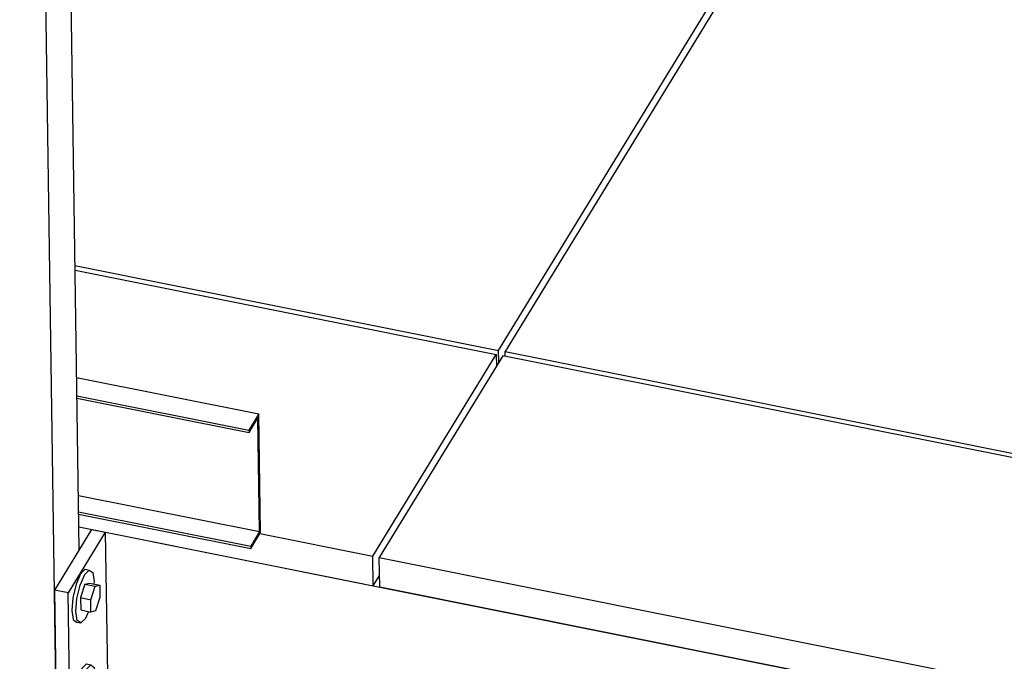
# Model space of a CAD drawing. Header units: millimetres. Extents: x 1838 to 190192, y -28 to 11710.
# Tile 38 of 80: x 58306 to 58981, y 2824 to 3264. Entities that reach past the tile are written whole.
import ezdxf

# ---------------------------------------------------------------- set-up
doc = ezdxf.new("R2010")
doc.units = ezdxf.units.MM

# ---------------------------------------------------------------- blocks, each defined once
blk = doc.blocks.new('Part-20373 - 18971')
at = {"color": 7}
for p, q in [((58331.6, 2775.66), (58317.3, 3745.38)), ((58347.07, 2900.7), (58334.67, 3741.9))]:
    blk.add_line(p, q, dxfattribs=at)
blk = doc.blocks.new('Bolt-23366 - 18971')
at = {"color": 7}
for p, q in [((58265.31, 2888.1), (58264.59, 2885.1)), ((58266.31, 2890.41), (58265.31, 2888.1)), ((58267.34, 2891.42), (58266.31, 2890.41)), ((58267.34, 2891.42), (58278.57, 2889.17)), ((58279.43, 2891.81), (58276.28, 2882.1)), ((58279.43, 2891.81), (58282.71, 2892.62)), ((58279.43, 2891.81), (58282.99, 2891.09)), ((58282.71, 2892.62), (58282.97, 2892.56)), ((58351.19, 2887.27), (58348.03, 2884.16)), ((58350.85, 2883.59), (58354.01, 2886.7)), ((58351.19, 2887.27), (58354.01, 2886.7)), ((58354.01, 2886.7), (58356.38, 2884.96)), ((58264.59, 2885.1), (58264.36, 2882.22)), ((58264.36, 2882.22), (58264.67, 2880.23)), ((58264.67, 2880.23), (58265.43, 2879.67)), ((58265.43, 2879.67), (58276.35, 2877.48)), ((58276.28, 2882.1), (58276.41, 2873.2)), ((58276.28, 2882.1), (58283.14, 2880.72)), ((58348.03, 2884.16), (58344.93, 2877.03)), ((58347.76, 2876.46), (58350.85, 2883.59)), ((58356.38, 2884.96), (58357.33, 2878.83)), ((58276.41, 2873.2), (58282.81, 2871.92)), ((58283.2, 2876.7), (58282.72, 2870.78)), ((58344.93, 2877.03), (58342.73, 2867.79)), ((58345.55, 2867.22), (58347.76, 2876.46)), ((58350.95, 2877.02), (58347.97, 2867.82)), ((58350.95, 2877.02), (58354.06, 2877.78)), ((58350.95, 2877.02), (58358.01, 2875.6)), ((58354.06, 2877.78), (58361.12, 2876.37)), ((58355.03, 2866.41), (58358.01, 2875.6)), ((58357.33, 2878.83), (58357.2, 2877.16)), ((58358.01, 2875.6), (58361.12, 2876.37)), ((58361.12, 2876.37), (58361.24, 2867.94)), ((58282.72, 2870.78), (58283.35, 2866.71)), ((58342.73, 2867.79), (58342, 2858.91)), ((58344.82, 2858.35), (58345.55, 2867.22)), ((58347.97, 2867.82), (58348.1, 2859.39)), ((58347.97, 2867.82), (58355.03, 2866.41)), ((58355.16, 2857.98), (58355.03, 2866.41)), ((58361.24, 2867.94), (58358.26, 2858.74)), ((58348.1, 2859.39), (58355.16, 2857.98)), ((58342, 2858.91), (58342.95, 2852.78)), ((58342.95, 2852.78), (58345.32, 2851.04)), ((58345.77, 2852.21), (58344.82, 2858.35)), ((58351.3, 2853.58), (58348.15, 2850.47)), ((58353.37, 2858.33), (58351.3, 2853.58)), ((58358.26, 2858.74), (58355.16, 2857.98)), ((58345.32, 2851.04), (58348.15, 2850.47)), ((58348.15, 2850.47), (58345.77, 2852.21)), ((58267.28, 2825.52), (58266.28, 2823.2)), ((58268.31, 2826.52), (58267.28, 2825.52)), ((58268.31, 2826.52), (58279.54, 2824.27)), ((58280.4, 2826.91), (58277.25, 2817.2)), ((58280.4, 2826.91), (58283.68, 2827.72)), ((58280.4, 2826.91), (58283.94, 2826.2)), ((58283.68, 2827.72), (58283.92, 2827.67)), ((58265.56, 2820.21), (58265.33, 2817.33)), ((58266.28, 2823.2), (58265.56, 2820.21)), ((58349, 2819.26), (58345.9, 2812.13)), ((58348.73, 2811.57), (58351.83, 2818.7)), ((58352.16, 2822.37), (58349, 2819.26)), ((58351.83, 2818.7), (58354.98, 2821.81)), ((58352.16, 2822.37), (58354.98, 2821.81)), ((58354.98, 2821.81), (58357.35, 2820.06)), ((58357.35, 2820.06), (58358.3, 2813.93)), ((58265.33, 2817.33), (58265.64, 2815.34)), ((58265.64, 2815.34), (58266.4, 2814.77)), ((58266.4, 2814.77), (58277.32, 2812.59)), ((58277.25, 2817.2), (58277.39, 2808.3)), ((58277.25, 2817.2), (58284.1, 2815.83)), ((58345.9, 2812.13), (58343.7, 2802.89)), ((58351.92, 2812.12), (58348.94, 2802.92)), ((58351.92, 2812.12), (58355.03, 2812.89)), ((58351.92, 2812.12), (58358.98, 2810.71)), ((58355.03, 2812.89), (58362.09, 2811.48)), ((58358.3, 2813.93), (58358.17, 2812.26)), ((58277.39, 2808.3), (58283.78, 2807.02)), ((58284.16, 2811.66), (58283.69, 2805.89)), ((58283.69, 2805.89), (58284.3, 2801.91)), ((58346.52, 2802.33), (58348.73, 2811.57)), ((58356, 2801.51), (58358.98, 2810.71)), ((58358.98, 2810.71), (58362.09, 2811.48)), ((58362.09, 2811.48), (58362.21, 2803.05)), ((58343.7, 2802.89), (58342.97, 2794.02)), ((58345.8, 2793.45), (58346.52, 2802.33)), ((58348.94, 2802.92), (58349.07, 2794.49)), ((58348.94, 2802.92), (58356, 2801.51)), ((58356.13, 2793.08), (58356, 2801.51)), ((58362.21, 2803.05), (58359.23, 2793.85)), ((58342.97, 2794.02), (58343.92, 2787.88)), ((58346.75, 2787.32), (58345.8, 2793.45)), ((58349.07, 2794.49), (58356.13, 2793.08)), ((58354.34, 2793.44), (58352.27, 2788.68)), ((58359.23, 2793.85), (58356.13, 2793.08)), ((58343.92, 2787.88), (58346.29, 2786.14)), ((58346.29, 2786.14), (58349.12, 2785.57)), ((58349.12, 2785.57), (58346.75, 2787.32)), ((58352.27, 2788.68), (58349.12, 2785.57))]:
    blk.add_line(p, q, dxfattribs=at)
blk = doc.blocks.new('Part-19651 - 18971')
at = {"color": 7}
for p, q in [((58634.35, 3037.25), (58972.43, 3590.43)), ((58344.2, 3095.35), (58634.35, 3037.25)), ((58634.47, 3029.27), (58634.35, 3037.25))]:
    blk.add_line(p, q, dxfattribs=at)
blk = doc.blocks.new('Part-19653 - 18971')
at = {"color": 7}
for p, q in [((58344.25, 3092.23), (58632.65, 3034.49)), ((58548.13, 2896.19), (58632.65, 3034.49)), ((58632.65, 3034.49), (58632.77, 3026.49)), ((58346.84, 2916.27), (58548.43, 2875.91)), ((58470.8, 2911.68), (58548.13, 2896.19)), ((58548.43, 2875.91), (58548.13, 2896.19)), ((58548.43, 2875.91), (58552.77, 2883.01))]:
    blk.add_line(p, q, dxfattribs=at)
blk = doc.blocks.new('Part-19659 - 18971')
at = {"color": 7}
for p, q in [((58637.11, 3033.59), (58552.59, 2895.3)), ((60139.95, 2732.69), (58637.11, 3033.59)), ((58552.59, 2895.3), (60055.43, 2594.39)), ((58552.89, 2875.01), (58552.59, 2895.3)), ((60055.73, 2574.11), (58552.89, 2875.01))]:
    blk.add_line(p, q, dxfattribs=at)
blk = doc.blocks.new('Part-19661 - 18971')
at = {"color": 7}
for p, q in [((58976.88, 3589.53), (58638.8, 3036.36)), ((58638.8, 3036.36), (60141.64, 2735.45)), ((58638.85, 3033.24), (58638.8, 3036.36))]:
    blk.add_line(p, q, dxfattribs=at)
blk = doc.blocks.new('Part-22391 - 18971')
at = {"color": 7}
for p, q in [((58345.33, 3018.65), (58470.12, 2993.66)), ((58345.52, 3006.19), (58463.35, 2982.6)), ((58345.54, 3004.57), (58463.38, 2980.98)), ((58470.12, 2993.66), (58463.35, 2982.6)), ((58463.38, 2980.98), (58469.46, 2990.93)), ((58470.61, 2913.03), (58469.46, 2990.93)), ((58471.31, 2912.51), (58470.12, 2993.66)), ((58463.35, 2982.6), (58463.38, 2980.98)), ((58346.52, 2937.88), (58470.61, 2913.03)), ((58346.69, 2926.67), (58464.53, 2903.07)), ((58346.71, 2925.05), (58464.55, 2901.45)), ((58470.61, 2913.03), (58464.53, 2903.07)), ((58464.55, 2901.45), (58471.31, 2912.51)), ((58464.53, 2903.07), (58464.55, 2901.45))]:
    blk.add_line(p, q, dxfattribs=at)
blk = doc.blocks.new('Part-23311 - 18971')
at = {"color": 7}
blk.add_line((58346.84, 2916.27), (58867.42, 2812.04), dxfattribs=at)
blk = doc.blocks.new('Part-23365 - 18971')
at = {"color": 7}
for p, q in [((58355.52, 2914.53), (58330.17, 2873.04)), ((58355.52, 2914.53), (58364.93, 2912.65)), ((58364.93, 2912.65), (58339.58, 2871.16)), ((58364.93, 2912.65), (58366.37, 2815.27)), ((58330.17, 2873.04), (58331.6, 2775.66)), ((58339.58, 2871.16), (58330.17, 2873.04)), ((58341.01, 2773.78), (58339.58, 2871.16)), ((58366.37, 2815.27), (58341.01, 2773.78)), ((58341.01, 2773.78), (58331.6, 2775.66))]:
    blk.add_line(p, q, dxfattribs=at)

msp = doc.modelspace()

# ---------------------------------------------------------------- block references
for name in ['Part-23311 - 18971', 'Part-19651 - 18971', 'Part-20373 - 18971', 'Part-22391 - 18971', 'Part-19661 - 18971', 'Part-19653 - 18971', 'Part-19659 - 18971', 'Part-23365 - 18971', 'Bolt-23366 - 18971']:
    msp.add_blockref(name, (0, 0))

doc.saveas('drawing.dxf')
